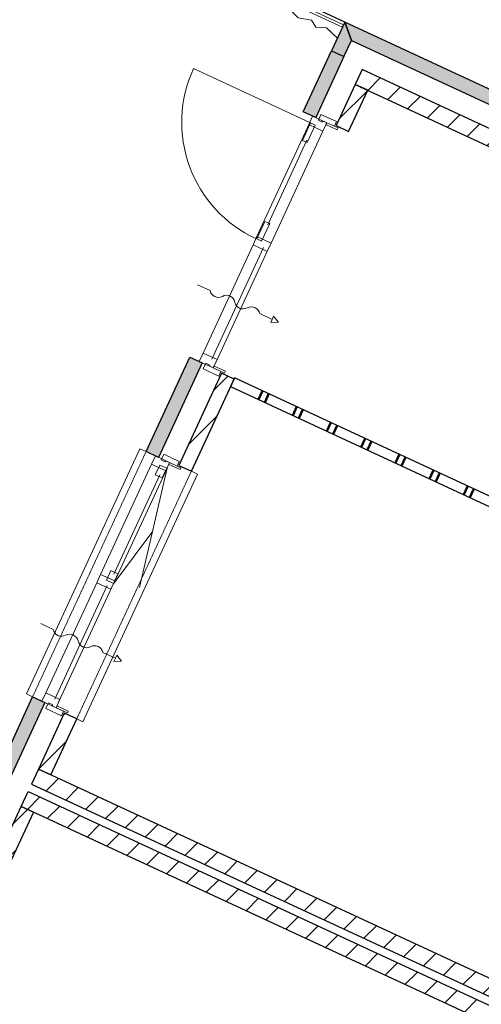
# Model space of a CAD drawing. Extents: x -1000932 to 2054797, y 285738 to 764020.
# Tile 68 of 256: x -338315 to -334946, y 569729 to 576907. Entities that reach past the tile are written whole.
import ezdxf

# ---------------------------------------------------------------- set-up
doc = ezdxf.new("R2010")
doc.units = 0
doc.header["$MEASUREMENT"] = 0
doc.linetypes.add('DASHED', pattern=[0.75, 0.5, -0.25])
doc.layers.add('31.', color=7, linetype='CONTINUOUS')
doc.layers.add('HATCH_REACTORS', color=7, linetype='CONTINUOUS')
pattern_1 = [(45, (-31791.21, 918770.12), (106.06602, -106.066015), [])]

msp = doc.modelspace()

# ---------------------------------------------------------------- hatches: boundary and pattern name
at = {"layer": '31.', "linetype": 'Continuous'}
for points in [[(-335893.776, 576755.404), (-335942.463, 576888.186), (-336039.151, 576679.467), (-335948.401, 576637.436)], [(-331837.807, 574876.529), (-331795.776, 574967.279), (-335942.463, 576888.186), (-335893.776, 576755.404)], [(-336154.369, 576192.842), (-336245.119, 576234.873), (-336039.151, 576679.498), (-335948.432, 576637.436)], [(-337301.869, 573715.717), (-337392.619, 573757.748), (-337073.151, 574447.342), (-336982.432, 574405.311)], [(-338386.307, 571374.686), (-338477.057, 571416.717), (-338220.651, 571970.217), (-338129.901, 571928.186)]]:
    msp.add_hatch(color=7, dxfattribs=at).paths.add_polyline_path(points, flags=0)
h = msp.add_hatch(dxfattribs=at)
h.set_pattern_fill('ARKEY_P_050A40_12', style=0, pattern_type=0)
h.set_pattern_definition(pattern_1)
h.paths.add_polyline_path([(-335815.838, 576542.967), (-335866.276, 576434.092), (-331964.557, 574626.686), (-331914.119, 574735.561)], flags=0)
h = msp.add_hatch(dxfattribs=at)
h.set_pattern_fill('ARKEY_P_050A40_12', style=0, pattern_type=0)
h.set_pattern_definition(pattern_1)
h.paths.add_polyline_path([(-335775.557, 576392.061), (-335866.276, 576434.092), (-336004.994, 576134.654), (-335914.276, 576092.623)], flags=0)
h = msp.add_hatch(dxfattribs=at)
h.set_pattern_fill('ARKEY_P_050A40_12', style=0, pattern_type=0)
h.set_pattern_definition(pattern_1)
h.paths.add_polyline_path([(-336750.713, 574286.967), (-336841.432, 574328.998), (-337152.494, 573657.529), (-337061.744, 573615.498)], flags=0)
h = msp.add_hatch(dxfattribs=at)
h.set_pattern_fill('ARKEY_P_050A40_12', style=0, pattern_type=0)
h.set_pattern_definition(pattern_1)
h.paths.add_polyline_path([(-337898.213, 571809.842), (-337988.932, 571851.873), (-338178.088, 571443.529), (-338087.338, 571401.498)], flags=0)
h = msp.add_hatch(dxfattribs=at)
h.set_pattern_fill('ARKEY_P_050A40_12', style=0, pattern_type=0)
h.set_pattern_definition(pattern_1)
h.paths.add_polyline_path([(-328292.776, 566732.061), (-328242.338, 566840.967), (-338178.057, 571443.529), (-338228.526, 571334.654)], flags=0)
h = msp.add_hatch(dxfattribs=at)
h.set_pattern_fill('ARKEY_P_050A40_12', style=0, pattern_type=0)
h.set_pattern_definition(pattern_1)
h.paths.add_polyline_path([(-328317.994, 566677.623), (-328368.432, 566568.748), (-338304.182, 571171.311), (-338253.744, 571280.217)], flags=0)
h = msp.add_hatch(dxfattribs=at)
h.set_pattern_fill('ARKEY_P_050A40_12', style=0, pattern_type=0)
h.set_pattern_definition(pattern_1)
h.paths.add_polyline_path([(-338402.588, 570720.967), (-338493.338, 570762.998), (-338304.182, 571171.342), (-338213.432, 571129.311)], flags=0)

# ---------------------------------------------------------------- linework, layer by layer
at = {"layer": '31.', "color": 7, "linetype": 'Continuous', "lineweight": 50}
for p, q in [((-336542.338, 574201.436), (-336571.776, 574137.936)), ((-336496.994, 574180.436), (-336526.401, 574116.904)), ((-336292.807, 574085.842), (-336322.244, 574022.342)), ((-336247.463, 574064.842), (-336276.869, 574001.311)), ((-336043.307, 573970.279), (-336072.713, 573906.748)), ((-335997.932, 573949.248), (-336027.338, 573885.748)), ((-335793.776, 573854.686), (-335823.182, 573791.154)), ((-335748.401, 573833.654), (-335777.807, 573770.154)), ((-335544.244, 573739.092), (-335573.651, 573675.561)), ((-335498.869, 573718.061), (-335528.307, 573654.561)), ((-335294.713, 573623.498), (-335324.119, 573559.967)), ((-335249.338, 573602.467), (-335278.776, 573538.967)), ((-335045.182, 573507.904), (-335074.619, 573444.404)), ((-334999.807, 573486.904), (-335029.244, 573423.373))]:
    msp.add_line(p, q, dxfattribs=at)
at = {"layer": '31.', "color": 7, "linetype": 'Continuous', "lineweight": 25, "ltscale": 10}
for points in [[(-335942.463, 576888.186), (-340668.963, 579077.654)], [(-335942.463, 576888.186), (-336039.151, 576679.467)], [(-331795.776, 574967.279), (-335942.463, 576888.186)], [(-335948.401, 576637.436), (-335893.776, 576755.404)], [(-335893.776, 576755.404), (-331837.807, 574876.529)], [(-336245.119, 576234.873), (-336039.151, 576679.498)], [(-336039.151, 576679.498), (-335948.432, 576637.436)], [(-336039.151, 576679.467), (-335948.401, 576637.436)], [(-335948.432, 576637.436), (-336154.369, 576192.842)], [(-335815.838, 576542.967), (-335866.276, 576434.092)], [(-331914.119, 574735.561), (-335815.838, 576542.967)], [(-335866.276, 576434.092), (-336004.994, 576134.654)], [(-335775.557, 576392.061), (-335866.276, 576434.092)], [(-335866.276, 576434.092), (-331964.557, 574626.686)], [(-335914.276, 576092.623), (-335775.557, 576392.061)], [(-336154.369, 576192.842), (-336245.119, 576234.873)], [(-336004.994, 576134.654), (-335914.276, 576092.623)], [(-337392.619, 573757.748), (-337073.151, 574447.342)], [(-337073.151, 574447.342), (-336982.432, 574405.311)], [(-336982.432, 574405.311), (-337301.869, 573715.717)], [(-336841.432, 574328.998), (-337152.494, 573657.529)], [(-337061.744, 573615.498), (-336750.713, 574286.967)], [(-336750.713, 574286.967), (-336841.432, 574328.998)], [(-337301.869, 573715.717), (-337392.619, 573757.748)], [(-337152.494, 573657.529), (-337061.744, 573615.498)], [(-338477.057, 571416.717), (-338220.651, 571970.217)], [(-338129.901, 571928.186), (-338386.307, 571374.686)], [(-338220.651, 571970.217), (-338129.901, 571928.186)], [(-337988.932, 571851.873), (-338178.088, 571443.529)], [(-337898.213, 571809.842), (-337988.932, 571851.873)], [(-338087.338, 571401.498), (-337898.213, 571809.842)], [(-338178.057, 571443.529), (-338228.526, 571334.654)], [(-338178.088, 571443.529), (-338087.338, 571401.498)], [(-328242.338, 566840.967), (-338178.057, 571443.529)], [(-338228.526, 571334.654), (-328292.776, 566732.061)], [(-338304.182, 571171.311), (-338253.744, 571280.217)], [(-338253.744, 571280.217), (-328317.994, 566677.623)], [(-338493.338, 570762.998), (-338304.182, 571171.342)], [(-338213.432, 571129.311), (-338402.588, 570720.967)], [(-338304.182, 571171.342), (-338213.432, 571129.311)], [(-328368.432, 566568.748), (-338304.182, 571171.311)]]:
    msp.add_lwpolyline(points, dxfattribs=at)
at = {"layer": '31.', "color": 7, "linetype": 'Continuous', "lineweight": 18, "ltscale": 10}
for points in [[(-335951.151, 576869.342), (-337506.432, 577589.842)], [(-335959.432, 576850.873), (-337515.088, 577572.061)], [(-336198.088, 576157.967), (-336590.651, 575310.498)], [(-336073.619, 576155.436), (-336079.932, 576141.811)], [(-335991.057, 576117.186), (-336073.619, 576155.436)], [(-336101.776, 576094.623), (-336480.088, 575277.998)], [(-336079.932, 576141.811), (-335997.369, 576103.561)], [(-335997.369, 576103.561), (-335991.057, 576117.186)], [(-336219.432, 576027.436), (-336504.901, 575411.186)], [(-336611.682, 575265.123), (-336976.932, 574476.623)], [(-336534.557, 575244.842), (-336911.588, 574430.904)], [(-336501.088, 575232.623), (-336880.651, 574413.279)], [(-336901.682, 574367.904), (-336895.369, 574381.529)], [(-336819.088, 574329.654), (-336901.682, 574367.904)], [(-336895.369, 574381.529), (-336812.807, 574343.279)], [(-336812.807, 574343.279), (-336819.088, 574329.654)], [(-336746.494, 574296.029), (-336775.901, 574232.498)], [(-334115.119, 573077.061), (-336746.494, 574296.029)], [(-336775.901, 574232.498), (-334144.526, 573013.561)], [(-338220.651, 571970.217), (-338266.026, 571991.248), (-337437.963, 573778.748), (-337392.619, 573757.748)], [(-337724.494, 572862.842), (-337352.713, 573665.436)], [(-337630.713, 572794.061), (-337239.619, 573638.373)], [(-337221.119, 573678.311), (-337227.432, 573664.686)], [(-337227.432, 573664.686), (-337144.838, 573626.436)], [(-337138.557, 573640.061), (-337221.119, 573678.311)], [(-337144.838, 573626.436), (-337138.557, 573640.061)], [(-337061.744, 573615.498), (-337016.369, 573594.467), (-337852.838, 571788.811), (-337898.213, 571809.842)], [(-337626.807, 572865.529), (-337291.619, 573589.186)], [(-338124.432, 571999.498), (-337752.651, 572802.061)], [(-338059.088, 571953.779), (-337675.557, 572781.779)], [(-338028.151, 571936.154), (-337642.057, 572769.561)], [(-338049.151, 571890.779), (-338042.838, 571904.373)], [(-337966.588, 571852.529), (-338049.151, 571890.779)], [(-338042.838, 571904.373), (-337960.276, 571866.123)], [(-337960.276, 571866.123), (-337966.588, 571852.529)]]:
    msp.add_lwpolyline(points, dxfattribs=at)
at = {"layer": '31.', "color": 7, "linetype": 'Continuous', "lineweight": 13, "ltscale": 10}
for points in [[(-336732.494, 577181.904), (-336699.307, 577114.467), (-336585.651, 577037.436), (-336515.401, 577042.279), (-336397.182, 577031.248), (-336283.088, 576919.279), (-336185.557, 576902.936), (-336153.744, 576852.623), (-336075.244, 576846.998), (-335996.463, 576771.592)], [(-337239.619, 573638.373), (-337439.744, 572766.217)], [(-337630.713, 572794.061), (-337342.338, 573178.717)]]:
    msp.add_lwpolyline(points, dxfattribs=at)
for points in [[(-336590.651, 575310.498, -0.41421358), (-337045.557, 576550.561), (-336198.088, 576157.967)], [(-337016.619, 574973.842), (-336925.869, 574931.811, 0.49999999), (-336835.151, 574889.779, -0.49999999), (-336744.401, 574847.748, 0.49999999), (-336653.682, 574805.717, -0.49999999), (-336562.932, 574763.686), (-336472.182, 574721.654), (-336482.713, 574698.967), (-336426.838, 574700.654), (-336461.682, 574744.342), (-336472.182, 574721.654)], [(-338160.869, 572503.748), (-338070.119, 572461.717, 0.49999999), (-337979.369, 572419.686, -0.49999999), (-337888.651, 572377.654, 0.49999999), (-337797.901, 572335.623, -0.49999999), (-337707.151, 572293.592), (-337616.432, 572251.561), (-337626.932, 572228.873), (-337571.057, 572230.561), (-337605.932, 572274.248), (-337616.432, 572251.561)]]:
    msp.add_lwpolyline(points, format="xyb", dxfattribs=at)
at = {"layer": '31.', "color": 7, "linetype": 'Continuous', "lineweight": 18, "ltscale": 10}
for points in [[(-336018.276, 576129.779), (-336073.619, 576155.436), (-336073.619, 576155.436), (-336091.776, 576163.842), (-336091.776, 576163.842), (-336101.744, 576168.467), (-336105.526, 576160.279), (-336135.494, 576174.154), (-336116.151, 576215.904), (-336116.151, 576215.904), (-336002.713, 576163.373)], [(-336192.338, 576153.748), (-336157.838, 576137.779), (-336216.682, 576010.748), (-336251.182, 576026.717)], [(-336205.213, 576142.561), (-336177.057, 576203.342), (-336073.619, 576155.436), (-336101.776, 576094.623)], [(-336583.713, 575308.842), (-336549.244, 575292.873), (-336490.401, 575419.904), (-336524.869, 575435.873)], [(-336583.526, 575325.904), (-336611.682, 575265.123), (-336508.244, 575217.217), (-336480.088, 575277.998)], [(-336976.932, 574476.623), (-337005.119, 574415.811), (-336901.682, 574367.904), (-336873.494, 574428.686)], [(-336846.307, 574342.279), (-336901.682, 574367.904), (-336901.682, 574367.904), (-336919.807, 574376.311), (-336919.807, 574376.311), (-336929.807, 574380.936), (-336926.026, 574389.092), (-336955.963, 574402.967), (-336975.307, 574361.217), (-336975.307, 574361.217), (-336861.869, 574308.686)], [(-337352.713, 573665.436), (-337324.557, 573726.217), (-337221.119, 573678.311), (-337249.276, 573617.498)], [(-337165.776, 573652.654), (-337221.119, 573678.311), (-337221.119, 573678.311), (-337239.276, 573686.717), (-337239.276, 573686.717), (-337249.244, 573691.342), (-337253.026, 573683.154), (-337282.963, 573697.029), (-337263.651, 573738.779), (-337263.651, 573738.779), (-337150.213, 573686.248)], [(-337292.463, 573659.904), (-337241.651, 573636.373), (-337274.369, 573565.748), (-337325.182, 573589.279)], [(-337752.651, 572802.061), (-337724.494, 572862.842), (-337621.057, 572814.936), (-337649.213, 572754.154)], [(-337681.307, 572820.436), (-337630.494, 572796.904), (-337597.807, 572867.529), (-337648.619, 572891.061)], [(-338124.432, 571999.498), (-338152.588, 571938.686), (-338049.151, 571890.779), (-338020.994, 571951.561)], [(-337993.807, 571865.123), (-338049.151, 571890.779), (-338049.151, 571890.779), (-338067.307, 571899.186), (-338067.307, 571899.186), (-338077.276, 571903.811), (-338073.494, 571911.967), (-338103.432, 571925.842), (-338122.776, 571884.092), (-338122.776, 571884.092), (-338009.369, 571831.561)]]:
    msp.add_lwpolyline(points, close=True, dxfattribs=at)
at = {"layer": '31.', "color": 7, "linetype": 'DASHED', "lineweight": 18, "ltscale": 10}
for points in [[(-337392.619, 573757.748), (-338220.651, 571970.217)], [(-337898.213, 571809.842), (-337061.744, 573615.498)]]:
    msp.add_lwpolyline(points, dxfattribs=at)
at = {"layer": 'HATCH_REACTORS', "ltscale": 10}
for points in [[(-335893.776, 576755.404), (-335942.463, 576888.186), (-336039.151, 576679.467), (-335948.401, 576637.436)], [(-331837.807, 574876.529), (-331795.776, 574967.279), (-335942.463, 576888.186), (-335893.776, 576755.404)], [(-336154.369, 576192.842), (-336245.119, 576234.873), (-336039.151, 576679.498), (-335948.432, 576637.436)], [(-335815.838, 576542.967), (-335866.276, 576434.092), (-331964.557, 574626.686), (-331914.119, 574735.561)], [(-335775.557, 576392.061), (-335866.276, 576434.092), (-336004.994, 576134.654), (-335914.276, 576092.623)], [(-337301.869, 573715.717), (-337392.619, 573757.748), (-337073.151, 574447.342), (-336982.432, 574405.311)], [(-336750.713, 574286.967), (-336841.432, 574328.998), (-337152.494, 573657.529), (-337061.744, 573615.498)], [(-336746.494, 574296.029), (-336775.901, 574232.498), (-334144.526, 573013.561), (-334115.119, 573077.061)], [(-338386.307, 571374.686), (-338477.057, 571416.717), (-338220.651, 571970.217), (-338129.901, 571928.186)], [(-337898.213, 571809.842), (-337988.932, 571851.873), (-338178.088, 571443.529), (-338087.338, 571401.498)], [(-328292.776, 566732.061), (-328242.338, 566840.967), (-338178.057, 571443.529), (-338228.526, 571334.654)], [(-328317.994, 566677.623), (-328368.432, 566568.748), (-338304.182, 571171.311), (-338253.744, 571280.217)], [(-338402.588, 570720.967), (-338493.338, 570762.998), (-338304.182, 571171.342), (-338213.432, 571129.311)]]:
    msp.add_lwpolyline(points, close=True, dxfattribs=at)

doc.saveas('drawing.dxf')
